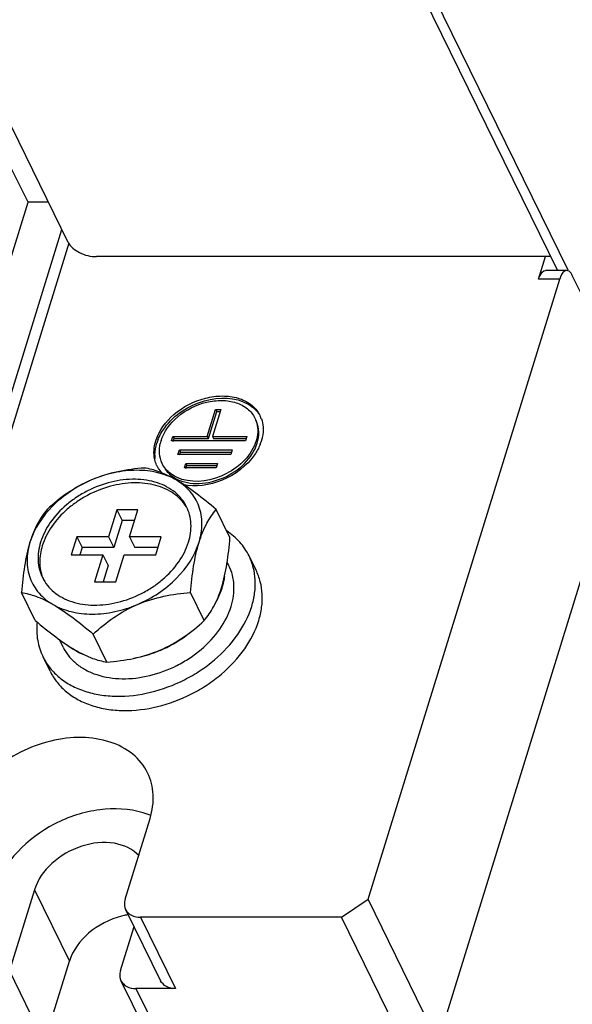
# Model space of a CAD drawing. Header units: millimetres. Extents: x 0 to 594, y 1 to 420.
# Tile 66 of 214: x 325 to 339, y 24 to 50. Entities that reach past the tile are written whole.
import ezdxf

# ---------------------------------------------------------------- set-up
doc = ezdxf.new("R2010")
doc.units = ezdxf.units.MM
doc.header["$LTSCALE"] = 32.67
for name, color, linetype in [('61690N-5_DXF_CONTINUOUS_LINE', 7, 'CONTINUOUS'), ('61786N-2_DXF_CONTINUOUS_LINE', 7, 'CONTINUOUS'), ('61787N-0_DXF_CONTINUOUS_LINE', 7, 'CONTINUOUS'), ('GB9074-13-M1DXF_CONTINUOUS_LINE', 7, 'CONTINUOUS')]:
    doc.layers.add(name, color=color, linetype=linetype)

msp = doc.modelspace()

# ---------------------------------------------------------------- linework, layer by layer
at = {"layer": '61690N-5_DXF_CONTINUOUS_LINE', "color": 7, "linetype": 'Continuous'}
for p, q in [((324.7742, 44.962), (324.3019, 45.9244)), ((323.4584, 40.7041), (324.7742, 44.962)), ((325.31, 44.962), (324.7742, 44.962)), ((324.1366, 39.3221), (325.6594, 44.25)), ((325.8414, 43.8912), (320.3948, 26.2659))]:
    msp.add_line(p, q, dxfattribs=at)
at = {"layer": '61786N-2_DXF_CONTINUOUS_LINE', "color": 7, "linetype": 'Continuous'}
for p, q in [((335.4954, 23.0062), (365.7053, 120.7654)), ((338.1233, 42.9508), (338.3049, 43.5383)), ((338.859, 43.1778), (338.3063, 43.1778)), ((340.0109, 40.9965), (339.0042, 43.0478)), ((333.6652, 26.7359), (338.6759, 42.9508)), ((329.4609, 38.8383), (329.6788, 39.5433)), ((329.4884, 38.7823), (329.7063, 39.4873)), ((329.817, 39.5433), (329.5991, 38.8383)), ((329.6788, 39.5433), (329.817, 39.5433)), ((329.6788, 39.5433), (329.7063, 39.4873)), ((329.7063, 39.4873), (329.7997, 39.4873)), ((328.5266, 38.7208), (328.5629, 38.8383)), ((330.4608, 38.7208), (328.5266, 38.7208)), ((328.5629, 38.8383), (329.4609, 38.8383)), ((328.5629, 38.8383), (328.5904, 38.7823)), ((328.5674, 38.7082), (328.5904, 38.7823)), ((328.5904, 38.7823), (329.4884, 38.7823)), ((329.4609, 38.8383), (329.4884, 38.7823)), ((329.5991, 38.8383), (330.4971, 38.8383)), ((329.5991, 38.8383), (329.6266, 38.7823)), ((329.6266, 38.7823), (330.4608, 38.7823)), ((330.4971, 38.8383), (330.4608, 38.7208)), ((328.694, 38.3683), (328.7303, 38.4858)), ((330.0756, 38.3683), (328.694, 38.3683)), ((328.7303, 38.4858), (330.1119, 38.4858)), ((328.7303, 38.4858), (328.7578, 38.4298)), ((328.7348, 38.3557), (328.7578, 38.4298)), ((328.7578, 38.4298), (330.0756, 38.4298)), ((330.1119, 38.4858), (330.0756, 38.3683)), ((328.8614, 38.0158), (328.8977, 38.1333)), ((328.8977, 38.1333), (329.7266, 38.1333)), ((328.8977, 38.1333), (328.9251, 38.0774)), ((329.7266, 38.1333), (329.6903, 38.0158)), ((329.6903, 38.0158), (328.8614, 38.0158)), ((328.9022, 38.0032), (328.9251, 38.0774)), ((328.9251, 38.0774), (329.6903, 38.0774)), ((327.3099, 26.7359), (327.9634, 28.8509)), ((324.941, 26.986), (324.2874, 24.8711)), ((332.9673, 26.2659), (333.6652, 26.7359)), ((335.4954, 23.0062), (333.6652, 26.7359)), ((327.3239, 26.4716), (328.239, 24.6067)), ((332.9673, 26.2659), (327.7173, 26.2659)), ((334.7976, 22.5362), (332.9673, 26.2659)), ((327.1888, 24.8711), (327.5445, 26.022)), ((325.2026, 23.0062), (325.8561, 25.1212)), ((327.2028, 24.6067), (328.1179, 22.7419)), ((328.6324, 24.4011), (327.5962, 24.4011))]:
    msp.add_line(p, q, dxfattribs=at)
at = {"layer": '61786N-2_DXF_CONTINUOUS_LINE', "color": 9, "linetype": 'Continuous'}
for p, q in [((338.6759, 42.9508), (338.1233, 42.9508)), ((324.941, 26.986), (325.8561, 25.1212)), ((327.7173, 26.2659), (328.6324, 24.4011)), ((325.2026, 23.0062), (324.2874, 24.8711)), ((327.5962, 24.4011), (328.5113, 22.5362))]:
    msp.add_line(p, q, dxfattribs=at)
at = {"layer": '61786N-2_DXF_CONTINUOUS_LINE', "color": 7, "linetype": 'Continuous'}
for centre, radius, start, end in [((330.1426, 39.0392), 0.7772, 26.16843, 28.67933), ((330.1408, 39.0384), 0.7792, 24.03964, 26.16815), ((330.1356, 39.0361), 0.7848, 19.59528, 24.03525), ((329.2669, 38.3157), 1.1801, 158.13827, 162.78895), ((329.1963, 38.4281), 0.9903, 162.81119, 166.95173), ((329.8207, 38.9568), 0.9881, 342.8127, 346.84684), ((329.7455, 39.0707), 1.1828, 338.17538, 342.79048), ((328.8466, 38.4032), 0.7792, 204.03964, 206.16815), ((328.8448, 38.4024), 0.7772, 206.16843, 208.67933), ((328.8464, 38.4033), 0.779, 208.68087, 210.57027), ((328.8519, 38.4065), 0.7854, 210.57148, 213.07331), ((328.8751, 38.4227), 0.8136, 213.13723, 223.80501), ((329.0684, 38.5299), 0.9023, 239.9384, 242.38941), ((327.1801, 27.0007), 2.0855, 67.21869, 73.23179), ((327.7196, 24.3378), 2.0193, 100.67967, 104.29086), ((327.7104, 24.3852), 1.971, 99.04679, 100.67302)]:
    msp.add_arc(centre, radius, start, end, dxfattribs=at)
for points, knots in [([(338.1233, 42.9508), (338.1334, 42.9833), (338.1653, 43.0721), (338.2406, 43.1777), (338.3061, 43.1778)], [0, 0, 0, 0, 0.3418098, 1, 1, 1, 1]), ([(338.8588, 43.1778), (338.8407, 43.1777), (338.7403, 43.1422), (338.7004, 43.03), (338.6759, 42.9508)], [0, 0, 0, 0, 0.1788339, 1, 1, 1, 1]), ([(339.0042, 43.0478), (338.9948, 43.067), (338.9635, 43.1237), (338.9038, 43.1779), (338.8588, 43.1778)], [0, 0, 0, 0, 0.3225029, 1, 1, 1, 1]), ([(328.1121, 38.7208), (328.1947, 38.9881), (328.5706, 39.486), (329.2483, 39.8321), (329.8439, 39.9148), (330.2579, 39.8627), (330.6052, 39.6979), (330.7694, 39.5128), (330.8245, 39.4122)], [0, 0, 0, 0, 0.2509589, 0.5280274, 0.6620867, 0.7856249, 0.8971497, 1, 1, 1, 1]), ([(328.2503, 38.7208), (328.3256, 38.9645), (328.6704, 39.4175), (329.2906, 39.728), (329.833, 39.7959), (330.2073, 39.7414), (330.5176, 39.583), (330.6596, 39.4092), (330.7055, 39.3158)], [0, 0, 0, 0, 0.251796, 0.5295211, 0.6634314, 0.7864524, 0.8973557, 1, 1, 1, 1]), ([(328.3471, 39.0667), (328.5956, 39.4042), (329.3045, 39.877), (330.1976, 39.8728), (330.5264, 39.6824)], [0, 0, 0, 0, 0.524469, 1, 1, 1, 1]), ([(330.5264, 39.6824), (330.5555, 39.6656), (330.6647, 39.5947), (330.7588, 39.4999), (330.8129, 39.4201)], [0, 0, 0, 0, 0.258708, 1, 1, 1, 1]), ([(330.7055, 39.3158), (330.7269, 39.2723), (330.7974, 39.0822), (330.7823, 38.8669), (330.7372, 38.7208)], [0, 0, 0, 0, 0.2410851, 1, 1, 1, 1]), ([(330.9199, 39.0839), (330.9265, 38.9935), (330.9159, 38.8693), (330.8847, 38.7511), (330.8753, 38.7208)], [0, 0, 0, 0, 0.7409363, 1, 1, 1, 1]), ([(328.135, 38.0858), (328.114, 38.133), (328.0456, 38.3376), (328.064, 38.5652), (328.1121, 38.7208)], [0, 0, 0, 0, 0.2407936, 1, 1, 1, 1]), ([(328.0987, 38.263), (328.0949, 38.2955), (328.0868, 38.4306), (328.1093, 38.5669), (328.1396, 38.6648)], [0, 0, 0, 0, 0.2418819, 1, 1, 1, 1]), ([(328.6503, 37.7304), (329.0143, 37.54), (329.9585, 37.6258), (330.6401, 38.2621), (330.7646, 38.6648)], [0, 0, 0, 0, 0.4935573, 1, 1, 1, 1]), ([(330.7372, 38.7208), (330.6234, 38.3527), (330.0128, 37.7481), (329.1724, 37.6022), (328.7987, 37.7151)], [0, 0, 0, 0, 0.4966617, 1, 1, 1, 1]), ([(330.6955, 38.3577), (330.4924, 38.0636), (329.8995, 37.6157), (329.1573, 37.5045), (328.8184, 37.5782)], [0, 0, 0, 0, 0.5075173, 1, 1, 1, 1]), ([(328.7987, 37.7151), (328.7707, 37.7235), (328.6647, 37.7602), (328.5645, 37.8149), (328.4985, 37.8653)], [0, 0, 0, 0, 0.2600678, 1, 1, 1, 1]), ([(327.9007, 30.0399), (327.809, 30.2266), (327.5254, 30.5746), (326.9047, 30.8918), (326.1562, 31.0011), (325.071, 30.8656), (323.8303, 30.2445), (323.1404, 29.3384), (322.9897, 28.8509)], [0, 0, 0, 0, 0.1026454, 0.2135364, 0.3365466, 0.4704527, 0.7481903, 1, 1, 1, 1]), ([(327.9634, 28.8509), (328.0252, 29.0507), (328.0869, 29.4597), (327.9866, 29.8647), (327.9007, 30.0399)], [0, 0, 0, 0, 0.5174147, 1, 1, 1, 1]), ([(327.7818, 28.9975), (327.4192, 29.107), (326.5946, 29.1391), (325.0999, 28.6587), (324.1323, 27.7221), (323.9048, 26.986)], [0, 0, 0, 0, 0.2419757, 0.5077663, 1, 1, 1, 1]), ([(327.6753, 27.8716), (327.5143, 28.0499), (326.9901, 28.2819), (326.1429, 28.1716), (325.3758, 27.7386), (325.0215, 27.2465), (324.941, 26.986)], [0, 0, 0, 0, 0.2181151, 0.4781151, 0.7524987, 1, 1, 1, 1]), ([(327.3099, 26.7359), (327.3028, 26.7132), (327.2829, 26.626), (327.295, 26.5304), (327.3239, 26.4715)], [0, 0, 0, 0, 0.2661435, 1, 1, 1, 1]), ([(327.2211, 26.2946), (326.9068, 26.2145), (326.3372, 25.925), (325.9429, 25.4019), (325.8561, 25.1212)], [0, 0, 0, 0, 0.5247178, 1, 1, 1, 1]), ([(327.3239, 26.4715), (327.3553, 26.4075), (327.4764, 26.2937), (327.6347, 26.2659), (327.7173, 26.2659)], [0, 0, 0, 0, 0.4635132, 1, 1, 1, 1]), ([(327.1888, 24.8711), (327.1818, 24.8483), (327.1618, 24.7612), (327.1739, 24.6656), (327.2028, 24.6067)], [0, 0, 0, 0, 0.2661435, 1, 1, 1, 1]), ([(327.2028, 24.6067), (327.2343, 24.5427), (327.3554, 24.4289), (327.5136, 24.4011), (327.5962, 24.4011)], [0, 0, 0, 0, 0.4635132, 1, 1, 1, 1]), ([(328.6324, 24.4011), (328.5498, 24.4011), (328.3916, 24.4289), (328.2705, 24.5427), (328.239, 24.6067)], [0, 0, 0, 0, 0.5364868, 1, 1, 1, 1])]:
    msp.add_open_spline(points, degree=3, knots=knots, dxfattribs=at)
for points in [[(330.8014, 39.0265), (330.7918, 39.1071), (330.7686, 39.1873), (330.7328, 39.2601)], [(330.875, 39.2993), (330.8996, 39.2302), (330.9146, 39.157), (330.9199, 39.0839)], [(328.1716, 38.7551), (328.2159, 38.8658), (328.2764, 38.9707), (328.3471, 39.0667)], [(330.7828, 38.732), (330.8052, 38.8278), (330.8129, 38.9288), (330.8014, 39.0265)], [(328.2102, 38.394), (328.2039, 38.48), (328.2122, 38.5677), (328.2316, 38.6517)], [(330.8435, 38.631), (330.805, 38.5348), (330.7544, 38.4429), (330.6955, 38.3577)], [(328.2819, 38.1257), (328.2411, 38.2088), (328.2169, 38.3017), (328.2102, 38.394)], [(328.4985, 37.8653), (328.4087, 37.9338), (328.3317, 38.0244), (328.2819, 38.1257)], [(328.3586, 37.9851), (328.424, 37.8887), (328.5156, 37.8074), (328.6164, 37.749)]]:
    msp.add_open_spline(points, degree=3, dxfattribs=at)
at = {"layer": '61787N-0_DXF_CONTINUOUS_LINE', "color": 3, "linetype": 'Continuous'}
for p, q in [((330.1906, 60.3548), (338.6199, 43.1778)), ((325.8257, 43.9112), (320.5179, 54.7272)), ((338.443, 43.5383), (326.5613, 43.5383))]:
    msp.add_line(p, q, dxfattribs=at)
at = {"layer": '61787N-0_DXF_CONTINUOUS_LINE', "color": 7, "linetype": 'Continuous'}
msp.add_line((330.467, 60.3548), (338.889, 43.1924), dxfattribs=at)
at = {"layer": '61787N-0_DXF_CONTINUOUS_LINE', "color": 3, "linetype": 'Continuous'}
msp.add_open_spline([(325.8257, 43.9112), (325.8834, 43.7936), (326.1277, 43.6093), (326.4088, 43.5383), (326.5613, 43.5383)], degree=3, knots=[0, 0, 0, 0, 0.4619796, 1, 1, 1, 1], dxfattribs=at)
at = {"layer": 'GB9074-13-M1DXF_CONTINUOUS_LINE', "color": 7, "linetype": 'Continuous'}
for p, q in [((327.0946, 36.9189), (326.8767, 36.2139)), ((327.6472, 36.9189), (327.0946, 36.9189)), ((327.0946, 36.9189), (327.2319, 36.6392)), ((327.4294, 36.2139), (327.6472, 36.9189)), ((330.0531, 36.1949), (329.6939, 36.9268)), ((327.2319, 36.6392), (327.014, 35.9342)), ((327.5608, 36.6392), (327.2319, 36.6392)), ((326.0478, 36.2139), (325.9025, 35.7439)), ((326.8767, 36.2139), (326.0478, 36.2139)), ((326.0478, 36.2139), (326.1851, 35.9342)), ((326.8767, 36.2139), (327.014, 35.9342)), ((328.2583, 36.2139), (327.4294, 36.2139)), ((327.4294, 36.2139), (327.5666, 35.9342)), ((328.1131, 35.7439), (328.2583, 36.2139)), ((326.1851, 35.9342), (326.1263, 35.7439)), ((327.014, 35.9342), (326.1851, 35.9342)), ((328.1719, 35.9342), (327.5666, 35.9342)), ((325.9025, 35.7439), (326.7315, 35.7439)), ((326.7315, 35.7439), (326.5136, 35.0389)), ((326.7315, 35.7439), (326.8688, 35.4642)), ((327.0663, 35.0389), (327.2841, 35.7439)), ((327.2841, 35.7439), (328.1131, 35.7439)), ((330.0263, 35.4577), (329.9794, 35.5534)), ((330.7345, 35.3425), (330.5515, 35.7154)), ((326.8688, 35.4642), (326.7374, 35.0389)), ((326.5136, 35.0389), (327.0663, 35.0389)), ((329.8309, 34.8787), (329.832, 34.882)), ((329.8447, 34.8787), (329.8432, 34.8739)), ((324.9611, 34.024), (324.602, 34.7559)), ((329.3822, 34.024), (329.0231, 34.7559)), ((325.6903, 33.3299), (325.595, 33.524)), ((326.8363, 32.9386), (326.4771, 33.6705)), ((325.3481, 32.6992), (325.1651, 33.0722))]:
    msp.add_line(p, q, dxfattribs=at)
for centre, radius, start, end in [((327.9805, 36.4204), 1.0975, 31.22303, 31.52749), ((327.9817, 36.4211), 1.0961, 29.7501, 31.22315), ((326.1807, 35.5372), 1.0976, 200.72536, 203.86414), ((326.9339, 36.28), 3.3029, 293.04115, 306.64604)]:
    msp.add_arc(centre, radius, start, end, dxfattribs=at)
for points, knots in [([(327.8188, 38.0122), (327.5844, 37.9945), (327.1116, 37.934), (326.6535, 37.7945), (326.4325, 37.7003)], [0, 0, 0, 0, 0.4946034, 1, 1, 1, 1]), ([(328.6431, 37.7003), (328.4957, 37.7856), (328.1581, 37.9144), (327.6023, 37.9732), (327.0114, 37.9059), (326.6227, 37.7813), (326.4325, 37.7003)], [0, 0, 0, 0, 0.2238174, 0.4674139, 0.7282467, 1, 1, 1, 1]), ([(328.6431, 37.7003), (328.4988, 37.7838), (328.2329, 37.9158), (327.9457, 37.9926), (327.8188, 38.0122)], [0, 0, 0, 0, 0.5648425, 1, 1, 1, 1]), ([(326.4325, 37.7003), (326.2406, 37.6184), (325.875, 37.4199), (325.2687, 36.9245), (324.9332, 36.425), (324.8241, 36.0721)], [0, 0, 0, 0, 0.2668963, 0.5276211, 1, 1, 1, 1]), ([(328.9199, 36.9974), (328.8844, 37.0696), (328.7961, 37.2081), (328.5561, 37.4486), (328.1448, 37.6602), (327.5631, 37.7443), (326.9359, 37.6668), (326.4228, 37.475), (326.0409, 37.2527), (325.6965, 36.9945), (325.3443, 36.6179), (325.157, 36.2551), (325.1005, 36.0721)], [0, 0, 0, 0, 0.0507854, 0.1027098, 0.213036, 0.3354183, 0.4686373, 0.6079141, 0.6779354, 0.7470175, 0.8791158, 1, 1, 1, 1]), ([(328.916, 36.9943), (328.8748, 37.0615), (328.776, 37.1891), (328.5209, 37.4066), (328.1033, 37.5897), (327.5275, 37.6486), (326.9151, 37.5548), (326.4182, 37.3571), (326.0502, 37.1345), (325.7193, 36.879), (325.3813, 36.5098), (325.2012, 36.1568), (325.1462, 35.9789)], [0, 0, 0, 0, 0.0508507, 0.1032051, 0.214915, 0.3384241, 0.4719747, 0.6107724, 0.6803318, 0.7488773, 0.8799073, 1, 1, 1, 1]), ([(326.4325, 37.7003), (326.2139, 37.6071), (325.8036, 37.3778), (325.4414, 37.0813), (325.2728, 36.9268)], [0, 0, 0, 0, 0.5095588, 1, 1, 1, 1]), ([(329.6939, 36.9268), (329.5193, 37.0747), (329.1813, 37.3493), (328.8218, 37.5968), (328.6431, 37.7003)], [0, 0, 0, 0, 0.5257294, 1, 1, 1, 1]), ([(329.2452, 36.0721), (329.2937, 36.2289), (329.3472, 36.5479), (329.2673, 37.0194), (329.0255, 37.4249), (328.7793, 37.6214), (328.6431, 37.7003)], [0, 0, 0, 0, 0.2622073, 0.5074813, 0.7485844, 1, 1, 1, 1]), ([(325.2728, 36.9268), (325.1799, 36.8155), (324.9973, 36.5455), (324.8768, 36.2426), (324.8241, 36.0721)], [0, 0, 0, 0, 0.4482166, 1, 1, 1, 1]), ([(328.9689, 36.0721), (329.017, 36.2276), (329.053, 36.4715), (329.0062, 36.7851), (328.9532, 36.9295), (328.9199, 36.9974)], [0, 0, 0, 0, 0.5161136, 0.7604329, 1, 1, 1, 1]), ([(329.2452, 36.0721), (329.2979, 36.2426), (329.4184, 36.5455), (329.601, 36.8155), (329.6939, 36.9268)], [0, 0, 0, 0, 0.5517851, 1, 1, 1, 1]), ([(330.5515, 35.7153), (330.4879, 35.8449), (330.3207, 36.0915), (330.094, 36.2839), (329.9696, 36.3664)], [0, 0, 0, 0, 0.4915143, 1, 1, 1, 1]), ([(324.8241, 36.0721), (324.7612, 35.8684), (324.6689, 35.4307), (324.6209, 34.9875), (324.602, 34.7559)], [0, 0, 0, 0, 0.4786131, 1, 1, 1, 1]), ([(324.8241, 36.0721), (324.7757, 35.9153), (324.7221, 35.5964), (324.802, 35.1248), (325.0438, 34.7193), (325.2901, 34.5229), (325.4263, 34.444)], [0, 0, 0, 0, 0.2622073, 0.5074813, 0.7485844, 1, 1, 1, 1]), ([(325.1005, 36.0721), (325.0524, 35.9166), (325.0164, 35.6727), (325.0632, 35.3592), (325.1162, 35.2147), (325.1495, 35.1469)], [0, 0, 0, 0, 0.5161136, 0.7604329, 1, 1, 1, 1]), ([(325.1495, 35.1469), (325.1849, 35.0747), (325.2733, 34.9362), (325.5133, 34.6957), (325.9246, 34.4841), (326.5063, 34.4), (327.1335, 34.4775), (327.6466, 34.6693), (328.0285, 34.8916), (328.3729, 35.1498), (328.725, 35.5264), (328.9124, 35.8892), (328.9689, 36.0721)], [0, 0, 0, 0, 0.0507854, 0.1027098, 0.213036, 0.3354183, 0.4686373, 0.6079141, 0.6779354, 0.7470175, 0.8791158, 1, 1, 1, 1]), ([(327.6368, 34.444), (327.8288, 34.5259), (328.1944, 34.7244), (328.8007, 35.2197), (329.1362, 35.7193), (329.2452, 36.0721)], [0, 0, 0, 0, 0.2668963, 0.5276211, 1, 1, 1, 1]), ([(329.0231, 34.7559), (329.042, 34.9875), (329.09, 35.4307), (329.1823, 35.8684), (329.2452, 36.0721)], [0, 0, 0, 0, 0.5213886, 1, 1, 1, 1]), ([(329.832, 34.882), (329.8946, 35.0854), (329.9863, 35.522), (330.0342, 35.964), (330.0531, 36.1949)], [0, 0, 0, 0, 0.4787461, 1, 1, 1, 1]), ([(325.1462, 35.9789), (325.1034, 35.8404), (325.0563, 35.5587), (325.1061, 35.2756), (325.1541, 35.1487)], [0, 0, 0, 0, 0.5167615, 1, 1, 1, 1]), ([(330.6215, 34.3938), (330.6567, 34.5078), (330.7083, 34.7367), (330.7239, 35.0817), (330.6748, 35.4122), (330.5991, 35.6185), (330.5515, 35.7153)], [0, 0, 0, 0, 0.2644271, 0.5170825, 0.7609164, 1, 1, 1, 1]), ([(330.0827, 34.3938), (330.1379, 34.5726), (330.1793, 34.853), (330.1256, 35.2135), (330.0646, 35.3797), (330.0264, 35.4576)], [0, 0, 0, 0, 0.5161102, 0.760435, 1, 1, 1, 1]), ([(330.8045, 34.0208), (330.8397, 34.1348), (330.8914, 34.3637), (330.9069, 34.7087), (330.8578, 35.0392), (330.7821, 35.2455), (330.7346, 35.3424)], [0, 0, 0, 0, 0.2644271, 0.5170825, 0.7609164, 1, 1, 1, 1]), ([(329.9094, 35.1796), (329.9064, 35.1546), (329.8918, 35.0529), (329.8676, 34.9527), (329.8447, 34.8787)], [0, 0, 0, 0, 0.2454399, 1, 1, 1, 1]), ([(329.3822, 34.024), (329.4751, 34.1353), (329.6577, 34.4053), (329.7782, 34.7082), (329.8309, 34.8787)], [0, 0, 0, 0, 0.4482166, 1, 1, 1, 1]), ([(329.8432, 34.8739), (329.8347, 34.8466), (329.7973, 34.7358), (329.7499, 34.6285), (329.7094, 34.55)], [0, 0, 0, 0, 0.244677, 1, 1, 1, 1]), ([(324.602, 34.7559), (324.7289, 34.7364), (325.0161, 34.6596), (325.282, 34.5275), (325.4263, 34.444)], [0, 0, 0, 0, 0.4351575, 1, 1, 1, 1]), ([(327.6368, 34.444), (327.8578, 34.5382), (328.3159, 34.6778), (328.7887, 34.7382), (329.0231, 34.7559)], [0, 0, 0, 0, 0.5053966, 1, 1, 1, 1]), ([(325.1651, 33.0723), (325.2157, 32.9691), (325.3418, 32.7711), (325.5943, 32.5184), (325.9037, 32.3143), (326.2614, 32.1637), (326.6584, 32.0698), (327.2375, 32.0216), (327.9996, 32.1157), (328.7323, 32.3897), (329.2779, 32.7072), (329.77, 33.0761), (330.2731, 33.6141), (330.5407, 34.1324), (330.6215, 34.3938)], [0, 0, 0, 0, 0.0507441, 0.1026256, 0.1566022, 0.2133303, 0.2731209, 0.335956, 0.4690656, 0.6082295, 0.6781944, 0.7472209, 0.8792134, 1, 1, 1, 1]), ([(325.4263, 34.444), (325.605, 34.3406), (325.9645, 34.0931), (326.3025, 33.8185), (326.4771, 33.6705)], [0, 0, 0, 0, 0.4742707, 1, 1, 1, 1]), ([(325.4263, 34.444), (325.5737, 34.3587), (325.9113, 34.2299), (326.4671, 34.1711), (327.058, 34.2384), (327.4466, 34.3629), (327.6368, 34.444)], [0, 0, 0, 0, 0.2238174, 0.4674139, 0.7282467, 1, 1, 1, 1]), ([(325.6902, 33.33), (325.731, 33.2469), (325.8325, 33.0876), (326.0357, 32.8841), (326.2848, 32.7198), (326.6783, 32.5542), (327.251, 32.4705), (327.9717, 32.56), (328.5619, 32.7805), (329.0011, 33.0361), (329.3972, 33.3331), (329.8022, 33.7661), (330.0176, 34.1834), (330.0827, 34.3938)], [0, 0, 0, 0, 0.0507616, 0.102661, 0.1566563, 0.2134039, 0.3357268, 0.4688824, 0.6080943, 0.6780833, 0.7471337, 0.8791717, 1, 1, 1, 1]), ([(326.4771, 33.6705), (326.6457, 33.8251), (327.0079, 34.1215), (327.4182, 34.3508), (327.6368, 34.444)], [0, 0, 0, 0, 0.4904412, 1, 1, 1, 1]), ([(324.9611, 34.024), (325.1358, 33.8761), (325.4737, 33.6015), (325.8333, 33.354), (326.012, 33.2505)], [0, 0, 0, 0, 0.5257294, 1, 1, 1, 1]), ([(325.3481, 32.6993), (325.3987, 32.5961), (325.5248, 32.3982), (325.7773, 32.1454), (326.0867, 31.9413), (326.4444, 31.7908), (326.8414, 31.6968), (327.4205, 31.6486), (328.1826, 31.7427), (328.9153, 32.0167), (329.4609, 32.3343), (329.953, 32.7032), (330.4561, 33.2411), (330.7237, 33.7594), (330.8045, 34.0208)], [0, 0, 0, 0, 0.0507441, 0.1026256, 0.1566022, 0.2133303, 0.2731209, 0.335956, 0.4690656, 0.6082295, 0.6781944, 0.7472209, 0.8792134, 1, 1, 1, 1]), ([(328.2225, 33.2505), (328.4411, 33.3437), (328.8515, 33.573), (329.2136, 33.8695), (329.3822, 34.024)], [0, 0, 0, 0, 0.5095588, 1, 1, 1, 1]), ([(325.0102, 33.9782), (324.9949, 33.8214), (325.0027, 33.508), (325.0982, 33.2085), (325.1651, 33.0723)], [0, 0, 0, 0, 0.5093012, 1, 1, 1, 1]), ([(326.0035, 33.2395), (325.9862, 33.2494), (325.919, 33.2899), (325.8548, 33.3356), (325.8092, 33.3724)], [0, 0, 0, 0, 0.2535443, 1, 1, 1, 1]), ([(326.1999, 33.1427), (326.1828, 33.1498), (326.1158, 33.1789), (326.0507, 33.2122), (326.0035, 33.2395)], [0, 0, 0, 0, 0.2535279, 1, 1, 1, 1]), ([(326.012, 33.2505), (326.1562, 33.167), (326.4221, 33.035), (326.7094, 32.9582), (326.8363, 32.9386)], [0, 0, 0, 0, 0.5648425, 1, 1, 1, 1]), ([(326.8363, 32.9386), (327.0707, 32.9563), (327.5435, 33.0168), (328.0016, 33.1563), (328.2225, 33.2505)], [0, 0, 0, 0, 0.4946034, 1, 1, 1, 1]), ([(328.2267, 33.2405), (328.1713, 33.2169), (327.9499, 33.1295), (327.7188, 33.066), (327.5439, 33.0341)], [0, 0, 0, 0, 0.2528516, 1, 1, 1, 1])]:
    msp.add_open_spline(points, degree=3, knots=knots, dxfattribs=at)

doc.saveas('drawing.dxf')
